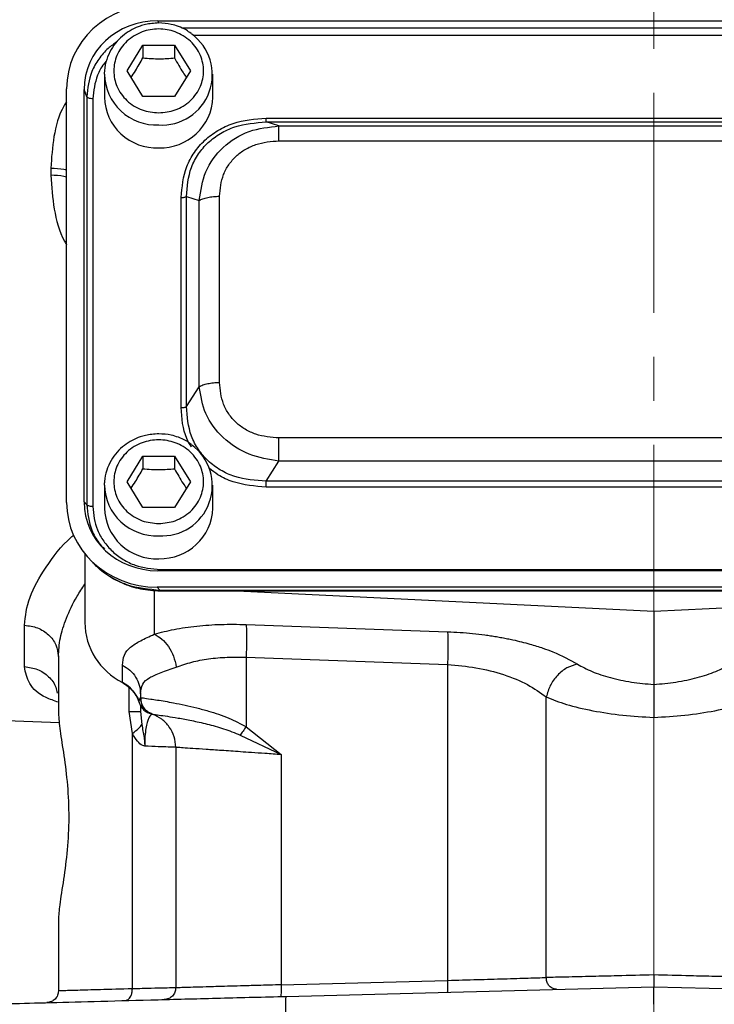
# Model space of a CAD drawing. Header units: inches. Extents: x 0.6 to 16.3, y 0.2 to 11.5.
# Tile 13 of 18: x 10.8 to 12.4, y 4 to 6.3. Entities that reach past the tile are written whole.
import ezdxf

# ---------------------------------------------------------------- set-up
doc = ezdxf.new("R2010")
doc.units = ezdxf.units.IN
doc.header["$MEASUREMENT"] = 0
doc.linetypes.add('CENTERX2', pattern=[0.8, 0.5, -0.1, 0.1, -0.1])

msp = doc.modelspace()

# ---------------------------------------------------------------- linework, layer by layer
at = {"color": 7, "linetype": 'CENTERX2', "lineweight": 18}
for p, q in [((12.2273, 3.2188), (12.2273, 9.4159)), ((12.2273, 4.6997), (12.2273, 3.2188))]:
    msp.add_line(p, q, dxfattribs=at)
at = {"color": 7, "linetype": 'Continuous', "lineweight": 25}
for p, q in [((11.1, 6.283), (13.354, 6.283)), ((11.03, 6.1689), (11.066, 6.2271)), ((11.066, 6.2271), (11.138, 6.2271)), ((11.066, 6.2271), (11.066, 6.1984)), ((11.138, 6.2271), (11.174, 6.1689)), ((11.138, 6.2271), (11.138, 6.1984)), ((10.9787, 6.1612), (10.9788, 6.1663)), ((10.9787, 6.1612), (10.9787, 6.1091)), ((11.066, 6.1107), (11.03, 6.1689)), ((11.174, 6.1689), (11.138, 6.1107)), ((11.2253, 6.1091), (11.2253, 6.1612)), ((10.8927, 5.1884), (10.8927, 6.1279)), ((10.9326, 5.1895), (10.9326, 6.1267)), ((10.9383, 6.1098), (10.9326, 6.1267)), ((10.9383, 6.1098), (10.9383, 5.1832)), ((11.138, 6.1107), (11.066, 6.1107)), ((10.9521, 6.1056), (10.9521, 5.1791)), ((11.3463, 6.0616), (13.1077, 6.0616)), ((11.3754, 6.0437), (11.3463, 6.0528)), ((11.3463, 6.0528), (13.1077, 6.0528)), ((11.3754, 6.0437), (13.0786, 6.0437)), ((11.3754, 6.0101), (13.0786, 6.0101)), ((10.8568, 5.9479), (10.8568, 5.9316)), ((11.1529, 5.4037), (11.1529, 5.881)), ((11.165, 5.4062), (11.165, 5.8835)), ((11.165, 5.8835), (11.1941, 5.8745)), ((11.1941, 5.4513), (11.1941, 5.8745)), ((11.2403, 5.4609), (11.2403, 5.884)), ((11.165, 5.4062), (11.1941, 5.4513)), ((13.0786, 5.3348), (11.3754, 5.3348)), ((11.03, 5.2353), (11.066, 5.2935)), ((11.066, 5.2935), (11.138, 5.2935)), ((11.066, 5.2935), (11.066, 5.2648)), ((11.138, 5.2935), (11.174, 5.2353)), ((11.138, 5.2935), (11.138, 5.2648)), ((11.3463, 5.2369), (11.3754, 5.2821)), ((13.0786, 5.2821), (11.3754, 5.2821)), ((13.1077, 5.2369), (11.3463, 5.2369)), ((10.9787, 5.2276), (10.9788, 5.2327)), ((10.9787, 5.2276), (10.9787, 5.1756)), ((11.066, 5.1771), (11.03, 5.2353)), ((11.174, 5.2353), (11.138, 5.1771)), ((11.2253, 5.1756), (11.2253, 5.2276)), ((13.1077, 5.2231), (11.3463, 5.2231)), ((10.9383, 5.1832), (10.9326, 5.1895)), ((11.138, 5.1771), (11.066, 5.1771)), ((10.934, 5.072), (10.934, 4.9154)), ((10.9415, 5.0632), (10.9491, 5.0549)), ((11.1057, 5.0356), (13.3482, 5.0356)), ((13.354, 5.0332), (11.1, 5.0332)), ((11.0988, 4.9959), (11.1057, 4.9883)), ((13.3552, 4.9959), (11.0988, 4.9959)), ((13.3482, 4.9883), (11.1057, 4.9883)), ((11.1057, 4.9873), (13.3482, 4.9873)), ((11.2801, 4.9873), (12.2273, 4.941)), ((12.2273, 4.941), (13.1745, 4.9873)), ((12.2273, 4.941), (12.2273, 4.7746)), ((10.7968, 4.8152), (10.7968, 4.9092)), ((11.3007, 4.911), (11.7586, 4.8945)), ((10.874, 4.8379), (10.874, 4.7099)), ((11.3007, 4.8364), (11.7586, 4.8199)), ((11.3007, 4.8364), (11.3007, 4.6786)), ((11.0196, 4.7794), (11.0196, 4.8186)), ((11.7586, 4.8199), (11.7586, 4.1022)), ((11.0607, 4.7533), (11.0607, 4.7449)), ((11.0607, 4.7449), (11.0607, 4.7449)), ((11.9829, 4.1087), (11.9829, 4.7463)), ((9.8662, 4.7237), (10.8761, 4.6884)), ((11.0607, 4.7268), (11.0607, 4.7129)), ((11.0421, 4.6635), (11.0349, 4.7129)), ((11.0607, 4.7129), (11.0634, 4.6839)), ((11.0806, 4.7094), (11.0826, 4.7087)), ((11.0826, 4.7087), (11.0833, 4.7085)), ((11.0856, 4.7078), (11.0873, 4.7072)), ((11.0873, 4.7072), (11.0873, 4.7072)), ((11.3007, 4.6786), (11.3807, 4.6152)), ((11.0421, 4.083), (11.0421, 4.6635)), ((11.2875, 4.6596), (11.3807, 4.6152)), ((11.1407, 4.6318), (11.1407, 4.0853)), ((11.3807, 4.6152), (11.3807, 4.0923)), ((10.874, 4.2397), (10.874, 4.0783)), ((11.3807, 4.0923), (11.7586, 4.1022)), ((11.3914, 4.0659), (12.2273, 4.0878)), ((12.2273, 4.0878), (13.0632, 4.0659))]:
    msp.add_line(p, q, dxfattribs=at)
at = {"color": 8, "linetype": 'Continuous', "lineweight": 25}
for p, q in [((11.1, 6.283), (11.1019, 6.2775)), ((13.2991, 6.2661), (11.155, 6.2661)), ((13.2713, 6.2491), (11.1817, 6.2491)), ((11.0919, 4.9888), (11.0919, 4.8889)), ((11.1057, 4.9883), (11.1057, 4.988)), ((11.0349, 4.7129), (11.0349, 4.7671)), ((11.0572, 4.7358), (11.0602, 4.7437))]:
    msp.add_line(p, q, dxfattribs=at)
at = {"color": 7, "linetype": 'Continuous', "lineweight": 25, "flags": 128}
msp.add_lwpolyline([(11.0201, 4.778), (11.0198, 4.7784), (11.0196, 4.7794)], dxfattribs=at)
at = {"color": 7, "linetype": 'Continuous', "lineweight": 25}
for centre, radius, start, end in [((11.1093, 6.1603), 0.1145, 266.3273, 53.9267), ((11.0969, 6.1122), 0.1183, 181.4731, 272.4617), ((11.1058, 6.1136), 0.1196, 268.1802, 357.885), ((11.1093, 5.2267), 0.1145, 266.3273, 53.9267), ((11.0969, 5.1786), 0.1183, 181.4731, 272.4617), ((11.1058, 5.18), 0.1196, 268.1802, 357.885), ((11.0883, 4.9176), 0.1543, 180.8345, 243.552), ((10.9852, 4.7117), 0.0759, 18.4792, 63.0936)]:
    msp.add_arc(centre, radius, start, end, dxfattribs=at)
at = {"color": 8, "linetype": 'Continuous', "lineweight": 25}
for centre in [(11.0969, 6.1643), (11.0969, 5.2307)]:
    msp.add_arc(centre, 0.1183, 181.4731, 272.4617, dxfattribs=at)
at = {"color": 7, "linetype": 'Continuous', "lineweight": 25}
for centre, major_axis, start_param, end_param in [((11.1052, 6.1219), (0.2087, -0.0437), 1.792973, 3.333612), ((11.1052, 6.1219), (0.1694, -0.0355), 1.792973, 3.333612), ((11.1052, 5.1943), (0.2087, 0.0437), 2.949574, 4.490212), ((11.1052, 5.1943), (0.1694, 0.0355), 2.949574, 4.490212)]:
    msp.add_ellipse(centre, major_axis=major_axis, ratio=0.927683, start_param=start_param, end_param=end_param, dxfattribs=at)
for points, knots in [([(11.102, 6.2778), (11.0918, 6.2771), (11.0775, 6.2762), (11.0574, 6.2702), (11.041, 6.2632), (11.0231, 6.2516), (11.0067, 6.2364), (10.9928, 6.2173), (10.9832, 6.1948), (10.9785, 6.1772), (10.9791, 6.1675), (10.9791, 6.1664)], [0, 0, 0, 0, 0.162959, 0.228342, 0.336979, 0.45035, 0.572768, 0.702023, 0.837843, 0.980612, 1, 1, 1, 1]), ([(11.1758, 6.2539), (11.172, 6.2567), (11.1631, 6.2632), (11.1476, 6.2699), (11.1269, 6.2763), (11.1116, 6.2772), (11.102, 6.2778)], [0, 0, 0, 0, 0.181151, 0.422442, 0.638042, 1, 1, 1, 1]), ([(11.102, 6.0736), (11.0892, 6.0749), (11.0694, 6.0769), (11.0457, 6.0887), (11.0293, 6.101), (11.0161, 6.1163), (11.0038, 6.1385), (10.9975, 6.1689), (11.0038, 6.1993), (11.0161, 6.2214), (11.0293, 6.2367), (11.0457, 6.249), (11.0694, 6.2606), (11.102, 6.2664), (11.1346, 6.2606), (11.1583, 6.249), (11.1746, 6.2367), (11.1879, 6.2214), (11.2002, 6.1993), (11.2064, 6.1689), (11.2002, 6.1385), (11.1879, 6.1163), (11.1746, 6.101), (11.1583, 6.0887), (11.1346, 6.0769), (11.1148, 6.0749), (11.102, 6.0736)], [0, 0, 0, 0, 0.059864, 0.09209, 0.125, 0.15791, 0.190136, 0.25, 0.309864, 0.34209, 0.375, 0.40791, 0.440136, 0.5, 0.559864, 0.59209, 0.625, 0.65791, 0.690136, 0.75, 0.809864, 0.84209, 0.875, 0.90791, 0.940136, 1, 1, 1, 1]), ([(11.0391, 6.1541), (11.0425, 6.159), (11.0515, 6.1722), (11.0604, 6.1884), (11.066, 6.1984)], [0, 0, 0, 0, 0.376375, 1, 1, 1, 1]), ([(11.066, 6.1984), (11.0789, 6.1974), (11.1029, 6.1954), (11.1268, 6.1975), (11.138, 6.1984)], [0, 0, 0, 0, 0.534747, 1, 1, 1, 1]), ([(11.138, 6.1984), (11.1444, 6.1868), (11.1534, 6.1707), (11.1623, 6.1577), (11.1648, 6.154)], [0, 0, 0, 0, 0.718831, 1, 1, 1, 1]), ([(11.1529, 5.881), (11.1552, 5.905), (11.1586, 5.9411), (11.182, 5.984), (11.2059, 6.0121), (11.236, 6.0345), (11.282, 6.0563), (11.3206, 6.0595), (11.3463, 6.0616)], [0, 0, 0, 0, 0.250072, 0.375279, 0.5, 0.624721, 0.749928, 1, 1, 1, 1]), ([(11.165, 5.8835), (11.1669, 5.9061), (11.1696, 5.94), (11.1913, 5.9805), (11.2136, 6.0068), (11.2418, 6.0276), (11.2853, 6.0481), (11.322, 6.0509), (11.3463, 6.0528)], [0, 0, 0, 0, 0.251011, 0.37739, 0.5, 0.622613, 0.748989, 1, 1, 1, 1]), ([(11.1941, 5.8745), (11.1975, 5.8967), (11.2044, 5.9417), (11.2457, 5.9983), (11.3056, 6.0362), (11.3523, 6.0412), (11.3754, 6.0437)], [0, 0, 0, 0, 0.247517, 0.5, 0.752483, 1, 1, 1, 1]), ([(11.2403, 5.884), (11.2419, 5.9008), (11.2443, 5.926), (11.2606, 5.956), (11.2773, 5.9756), (11.2982, 5.9912), (11.3304, 6.0064), (11.3574, 6.0086), (11.3754, 6.0101)], [0, 0, 0, 0, 0.250062, 0.37621, 0.5, 0.623853, 0.749938, 1, 1, 1, 1]), ([(11.3754, 5.3348), (11.3574, 5.3363), (11.3304, 5.3385), (11.2982, 5.3537), (11.2773, 5.3693), (11.2606, 5.3889), (11.2443, 5.4189), (11.2419, 5.4441), (11.2403, 5.4609)], [0, 0, 0, 0, 0.250062, 0.37621, 0.5, 0.623853, 0.749938, 1, 1, 1, 1]), ([(11.3754, 5.2821), (11.3523, 5.286), (11.3056, 5.2938), (11.2457, 5.333), (11.2044, 5.3883), (11.1975, 5.4305), (11.1941, 5.4513)], [0, 0, 0, 0, 0.247517, 0.5, 0.752483, 1, 1, 1, 1]), ([(11.3463, 5.2369), (11.322, 5.2384), (11.2853, 5.2407), (11.2418, 5.2608), (11.2136, 5.2816), (11.1913, 5.308), (11.1696, 5.3488), (11.1669, 5.3832), (11.165, 5.4062)], [0, 0, 0, 0, 0.251011, 0.3773902, 0.5, 0.6226133, 0.748989, 1, 1, 1, 1]), ([(11.102, 5.3442), (11.0918, 5.3435), (11.0775, 5.3426), (11.0574, 5.3366), (11.041, 5.3296), (11.0231, 5.3181), (11.0067, 5.3028), (10.9928, 5.2837), (10.9832, 5.2612), (10.9785, 5.2436), (10.9791, 5.2339), (10.9791, 5.2328)], [0, 0, 0, 0, 0.162959, 0.228342, 0.336979, 0.45035, 0.572768, 0.702023, 0.837843, 0.980612, 1, 1, 1, 1]), ([(11.102, 5.1401), (11.0892, 5.1413), (11.0694, 5.1433), (11.0457, 5.1552), (11.0293, 5.1675), (11.0161, 5.1827), (11.0038, 5.2049), (10.9975, 5.2353), (11.0038, 5.2657), (11.0161, 5.2879), (11.0293, 5.3031), (11.0457, 5.3155), (11.0694, 5.327), (11.102, 5.3328), (11.1346, 5.327), (11.1583, 5.3155), (11.1746, 5.3031), (11.1879, 5.2879), (11.2002, 5.2657), (11.2064, 5.2353), (11.2002, 5.2049), (11.1879, 5.1827), (11.1746, 5.1675), (11.1583, 5.1552), (11.1346, 5.1433), (11.1148, 5.1413), (11.102, 5.1401)], [0, 0, 0, 0, 0.059864, 0.09209, 0.125, 0.15791, 0.190136, 0.25, 0.309864, 0.34209, 0.375, 0.40791, 0.440136, 0.5, 0.559864, 0.59209, 0.625, 0.65791, 0.690136, 0.75, 0.809864, 0.84209, 0.875, 0.90791, 0.940136, 1, 1, 1, 1]), ([(11.1758, 5.3203), (11.172, 5.3231), (11.1631, 5.3297), (11.1476, 5.3363), (11.1269, 5.3427), (11.1116, 5.3436), (11.102, 5.3442)], [0, 0, 0, 0, 0.181151, 0.422442, 0.638042, 1, 1, 1, 1]), ([(11.0391, 5.2205), (11.0425, 5.2255), (11.0515, 5.2387), (11.0604, 5.2548), (11.066, 5.2648)], [0, 0, 0, 0, 0.376375, 1, 1, 1, 1]), ([(11.066, 5.2648), (11.0789, 5.2638), (11.1029, 5.2618), (11.1268, 5.2639), (11.138, 5.2648)], [0, 0, 0, 0, 0.534747, 1, 1, 1, 1]), ([(11.138, 5.2648), (11.1444, 5.2532), (11.1534, 5.2371), (11.1623, 5.2241), (11.1648, 5.2204)], [0, 0, 0, 0, 0.718831, 1, 1, 1, 1]), ([(10.9521, 5.1791), (10.9541, 5.1609), (10.9572, 5.133), (10.9763, 5.0995), (10.996, 5.0766), (11.0205, 5.0582), (11.0564, 5.0404), (11.0863, 5.0375), (11.1057, 5.0356)], [0, 0, 0, 0, 0.240853, 0.369278, 0.5, 0.630722, 0.759147, 1, 1, 1, 1]), ([(10.949, 5.055), (10.9593, 5.045), (10.9798, 5.0251), (11.0183, 5.0041), (11.0607, 4.9899), (11.0906, 4.9883), (11.1057, 4.9874)], [0, 0, 0, 0, 0.246237, 0.492955, 0.742832, 1, 1, 1, 1]), ([(11.1057, 4.9883), (11.0797, 4.9906), (11.0395, 4.9941), (10.9921, 5.0183), (10.9664, 5.036), (10.9555, 5.0489), (10.9533, 5.0516)], [0, 0, 0, 0, 0.45003, 0.694785, 0.93593, 1, 1, 1, 1]), ([(11.0919, 4.8889), (11.1066, 4.8928), (11.136, 4.9006), (11.1878, 4.9079), (11.2431, 4.9119), (11.2816, 4.9113), (11.3007, 4.911)], [0, 0, 0, 0, 0.251288, 0.503113, 0.752364, 1, 1, 1, 1]), ([(11.0196, 4.8186), (11.0204, 4.8265), (11.022, 4.8422), (11.0364, 4.8595), (11.0586, 4.8735), (11.081, 4.8838), (11.0919, 4.8889)], [0, 0, 0, 0, 0.265202, 0.523082, 0.768361, 1, 1, 1, 1]), ([(11.0919, 4.8889), (11.0978, 4.8857), (11.1094, 4.8793), (11.1246, 4.8613), (11.1365, 4.8391), (11.1402, 4.8226), (11.142, 4.8143)], [0, 0, 0, 0, 0.249995, 0.500002, 0.749994, 1, 1, 1, 1]), ([(11.7586, 4.8945), (11.7681, 4.894), (11.7871, 4.8932), (11.8155, 4.8907), (11.8386, 4.888), (11.8565, 4.8854), (11.8695, 4.8833), (11.8822, 4.8811), (11.8948, 4.8787), (11.9164, 4.8741), (11.944, 4.8672), (11.9738, 4.8578), (12.0131, 4.8435), (12.0363, 4.8306), (12.0538, 4.8209)], [0, 0, 0, 0, 0.080191, 0.160755, 0.241533, 0.279738, 0.317885, 0.356041, 0.394274, 0.432648, 0.55699, 0.661672, 0.745679, 1, 1, 1, 1]), ([(11.142, 4.8143), (11.1534, 4.8182), (11.1756, 4.826), (11.2151, 4.8333), (11.2569, 4.8373), (11.2862, 4.8367), (11.3007, 4.8364)], [0, 0, 0, 0, 0.257689, 0.505168, 0.753456, 1, 1, 1, 1]), ([(11.0607, 4.7533), (11.0616, 4.7611), (11.0634, 4.7764), (11.0799, 4.7907), (11.1056, 4.8011), (11.1299, 4.8099), (11.142, 4.8143)], [0, 0, 0, 0, 0.254697, 0.50467, 0.752029, 1, 1, 1, 1]), ([(11.7586, 4.8199), (11.7804, 4.818), (11.8249, 4.8142), (11.8875, 4.7979), (11.9432, 4.7752), (11.9696, 4.756), (11.9829, 4.7463)], [0, 0, 0, 0, 0.237644, 0.48658, 0.739641, 1, 1, 1, 1]), ([(12.0538, 4.8209), (12.0457, 4.8186), (12.0295, 4.814), (12.0077, 4.7963), (11.9905, 4.773), (11.9855, 4.7552), (11.9829, 4.7463)], [0, 0, 0, 0, 0.249994, 0.499977, 0.749985, 1, 1, 1, 1]), ([(12.0538, 4.8209), (12.0642, 4.8151), (12.0849, 4.8036), (12.1276, 4.7897), (12.1756, 4.7793), (12.2101, 4.7761), (12.2273, 4.7746)], [0, 0, 0, 0, 0.2559, 0.507701, 0.75543, 1, 1, 1, 1]), ([(12.2273, 4.7746), (12.2442, 4.7761), (12.2788, 4.7792), (12.3271, 4.7897), (12.3699, 4.8036), (12.3906, 4.8152), (12.4009, 4.8209)], [0, 0, 0, 0, 0.240965, 0.492289, 0.747829, 1, 1, 1, 1]), ([(11.0201, 4.778), (11.0232, 4.7762), (11.0329, 4.7707), (11.046, 4.7578), (11.0552, 4.7438), (11.0569, 4.7352), (11.0572, 4.7334)], [0, 0, 0, 0, 0.173577, 0.538502, 0.905791, 1, 1, 1, 1]), ([(12.2273, 4.7746), (12.2273, 4.7722), (12.2273, 4.7656), (12.2273, 4.7476), (12.2273, 4.7233), (12.2273, 4.7072), (12.2273, 4.6997)], [0, 0, 0, 0, 0.172962, 0.499333, 0.767222, 1, 1, 1, 1]), ([(11.0607, 4.7449), (11.0622, 4.7447), (11.065, 4.7442), (11.0805, 4.7421), (11.0982, 4.7394), (11.1159, 4.7366), (11.1368, 4.7328), (11.1609, 4.728), (11.1877, 4.7218), (11.221, 4.7127), (11.2597, 4.7003), (11.2878, 4.6855), (11.3007, 4.6786)], [0, 0, 0, 0, 0.1384614, 0.2684568, 0.3505384, 0.4289336, 0.5036872, 0.5926669, 0.6763058, 0.754763, 0.8870666, 1, 1, 1, 1]), ([(11.0607, 4.7449), (11.0612, 4.7403), (11.0621, 4.7311), (11.0688, 4.7198), (11.0774, 4.7116), (11.084, 4.7087), (11.0873, 4.7072)], [0, 0, 0, 0, 0.27977, 0.559537, 0.779763, 1, 1, 1, 1]), ([(11.9829, 4.7463), (11.9974, 4.7405), (12.0266, 4.7286), (12.0871, 4.7145), (12.1552, 4.7041), (12.2036, 4.7012), (12.2273, 4.6997)], [0, 0, 0, 0, 0.249403, 0.504238, 0.757139, 1, 1, 1, 1]), ([(12.2273, 4.6997), (12.251, 4.7012), (12.2994, 4.7041), (12.3675, 4.7145), (12.428, 4.7286), (12.4573, 4.7405), (12.4717, 4.7463)], [0, 0, 0, 0, 0.242859, 0.495762, 0.750597, 1, 1, 1, 1]), ([(11.0572, 4.7358), (11.0581, 4.733), (11.0597, 4.7274), (11.0648, 4.7198), (11.0719, 4.7133), (11.0778, 4.7106), (11.0806, 4.7094)], [0, 0, 0, 0, 0.251911, 0.503146, 0.766859, 1, 1, 1, 1]), ([(10.874, 4.7099), (10.8749, 4.6974), (10.8767, 4.6726), (10.8867, 4.6145), (10.8953, 4.5466), (10.8987, 4.472), (10.8948, 4.3977), (10.8858, 4.3291), (10.8762, 4.2738), (10.8747, 4.2503), (10.874, 4.2397)], [0, 0, 0, 0, 0.127195, 0.253542, 0.37927, 0.504564, 0.629864, 0.755633, 0.889481, 1, 1, 1, 1]), ([(11.0873, 4.7072), (11.0868, 4.7069), (11.0858, 4.7064), (11.0802, 4.7006), (11.0757, 4.689), (11.0728, 4.676), (11.071, 4.6603), (11.0703, 4.6458), (11.0703, 4.6382), (11.0703, 4.6344)], [0, 0, 0, 0, 0.283842, 0.551774, 0.675697, 0.791595, 0.898594, 0.949597, 1, 1, 1, 1]), ([(11.0873, 4.7072), (11.0882, 4.707), (11.0901, 4.7067), (11.1021, 4.7052), (11.1206, 4.7025), (11.1457, 4.6986), (11.1764, 4.6929), (11.2114, 4.6851), (11.2492, 4.675), (11.2749, 4.6647), (11.2875, 4.6596)], [0, 0, 0, 0, 0.124695, 0.249365, 0.374684, 0.500334, 0.62631, 0.752423, 0.877585, 1, 1, 1, 1]), ([(11.0421, 4.6635), (11.0472, 4.6672), (11.0575, 4.6745), (11.0615, 4.6808), (11.0634, 4.6839)], [0, 0, 0, 0, 0.5, 1, 1, 1, 1]), ([(11.0634, 4.6839), (11.0644, 4.6787), (11.0659, 4.6703), (11.0685, 4.6567), (11.0698, 4.6466), (11.0702, 4.6394), (11.0702, 4.6372), (11.0702, 4.6362), (11.0702, 4.6354), (11.0702, 4.6347), (11.0703, 4.6344), (11.0703, 4.6344), (11.0703, 4.6344), (11.0703, 4.6344), (11.0703, 4.6344), (11.0703, 4.6344), (11.0703, 4.6344), (11.0703, 4.6344), (11.0703, 4.6344), (11.0703, 4.6344), (11.0703, 4.6344)], [0, 0, 0, 0, 0.325372, 0.532599, 0.828012, 0.926973, 0.949637, 0.957926, 0.9862, 0.998287, 0.999166, 0.999355, 0.999377, 0.999384, 0.99939, 0.999396, 0.999402, 0.999422, 0.999613, 1, 1, 1, 1]), ([(11.3007, 4.6786), (11.2983, 4.6752), (11.2935, 4.6684), (11.2895, 4.6625), (11.2875, 4.6596)], [0, 0, 0, 0, 0.4999985, 1, 1, 1, 1]), ([(11.0703, 4.6344), (11.0687, 4.6349), (11.0629, 4.6365), (11.0525, 4.6459), (11.0458, 4.6572), (11.0421, 4.6635)], [0, 0, 0, 0, 0.139883, 0.52827, 1, 1, 1, 1]), ([(11.1407, 4.6318), (11.1398, 4.6318), (11.1382, 4.6319), (11.1244, 4.6324), (11.1027, 4.6332), (11.0812, 4.634), (11.0703, 4.6344)], [0, 0, 0, 0, 0.24176, 0.489008, 0.741752, 1, 1, 1, 1]), ([(11.3807, 4.6152), (11.3683, 4.6161), (11.3452, 4.6177), (11.3142, 4.6198), (11.2805, 4.6221), (11.245, 4.6246), (11.2083, 4.6271), (11.1785, 4.6291), (11.1566, 4.6306), (11.1431, 4.6316), (11.1415, 4.6317), (11.1407, 4.6318)], [0, 0, 0, 0, 0.0976362, 0.1811178, 0.2504354, 0.3807762, 0.5004951, 0.6301211, 0.7565696, 0.8798567, 1, 1, 1, 1]), ([(11.7586, 4.1022), (11.7815, 4.1028), (11.8257, 4.1041), (11.8887, 4.1059), (11.9434, 4.1075), (11.9701, 4.1083), (11.9829, 4.1087)], [0, 0, 0, 0, 0.260509, 0.502439, 0.76073, 1, 1, 1, 1]), ([(12.2273, 4.1145), (12.1993, 4.1138), (12.151, 4.1127), (12.0832, 4.111), (12.0263, 4.1097), (11.9969, 4.109), (11.9829, 4.1087)], [0, 0, 0, 0, 0.290776, 0.49998, 0.761252, 1, 1, 1, 1]), ([(12.0058, 4.082), (12.0025, 4.0824), (11.9959, 4.0833), (11.9883, 4.0904), (11.9838, 4.0993), (11.9832, 4.1055), (11.9829, 4.1087)], [0, 0, 0, 0, 0.279601, 0.55921, 0.779581, 1, 1, 1, 1]), ([(12.4717, 4.1087), (12.4577, 4.109), (12.4283, 4.1097), (12.3715, 4.111), (12.3036, 4.1127), (12.2554, 4.1138), (12.2273, 4.1145)], [0, 0, 0, 0, 0.238746, 0.50002, 0.709221, 1, 1, 1, 1]), ([(12.2273, 4.1145), (12.2273, 4.1122), (12.2273, 4.1079), (12.2273, 4.102), (12.2273, 4.0971), (12.2273, 4.0923), (12.2273, 4.0885), (12.2273, 4.088), (12.2273, 4.0878)], [0, 0, 0, 0, 0.160812, 0.311465, 0.451973, 0.582255, 0.811305, 1, 1, 1, 1]), ([(11.0421, 4.083), (11.0165, 4.0823), (10.9667, 4.0809), (10.9146, 4.0795), (10.8803, 4.0785), (10.8761, 4.0784), (10.874, 4.0783)], [0, 0, 0, 0, 0.256485, 0.500028, 0.751903, 1, 1, 1, 1]), ([(11.025, 4.0563), (11.0276, 4.0569), (11.0327, 4.058), (11.0383, 4.0651), (11.0416, 4.0739), (11.0419, 4.0799), (11.0421, 4.083)], [0, 0, 0, 0, 0.279634, 0.559249, 0.779637, 1, 1, 1, 1]), ([(11.1407, 4.0853), (11.1394, 4.0853), (11.1369, 4.0852), (11.1169, 4.0848), (11.0862, 4.084), (11.057, 4.0833), (11.0421, 4.083)], [0, 0, 0, 0, 0.24812, 0.49998, 0.743524, 1, 1, 1, 1]), ([(11.3807, 4.0923), (11.3627, 4.0918), (11.3308, 4.0908), (11.2899, 4.0896), (11.2583, 4.0887), (11.2323, 4.088), (11.2052, 4.0872), (11.1791, 4.0864), (11.1572, 4.0858), (11.1433, 4.0854), (11.1415, 4.0853), (11.1407, 4.0853)], [0, 0, 0, 0, 0.140976, 0.249982, 0.338293, 0.421686, 0.50016, 0.627681, 0.750092, 0.875825, 1, 1, 1, 1]), ([(12.2273, 4.0478), (12.2273, 4.0531), (12.2273, 4.0636), (12.2273, 4.0766), (12.2273, 4.0839), (12.2273, 4.0873), (12.2273, 4.0876), (12.2273, 4.0878)], [0, 0, 0, 0, 0.250714, 0.499136, 0.734643, 0.863714, 1, 1, 1, 1]), ([(10.6396, 4.0462), (10.6424, 4.0463), (10.6479, 4.0464), (10.692, 4.0476), (10.7607, 4.0494), (10.854, 4.0518), (10.9681, 4.0548), (11.0988, 4.0583), (11.2415, 4.062), (11.3414, 4.0646), (11.3914, 4.0659)], [0, 0, 0, 0, 0.12498, 0.249964, 0.374949, 0.499947, 0.624948, 0.749961, 0.874973, 1, 1, 1, 1])]:
    msp.add_open_spline(points, degree=3, knots=knots, dxfattribs=at)
at = {"color": 8, "linetype": 'Continuous', "lineweight": 25}
for points, knots in [([(11.0065, 6.2348), (10.9999, 6.2301), (10.9842, 6.219), (10.965, 6.196), (10.944, 6.1599), (10.9406, 6.1295), (10.9383, 6.1098)], [0, 0, 0, 0, 0.1595975, 0.3758275, 0.5954309, 1, 1, 1, 1]), ([(10.9833, 6.1917), (10.9811, 6.1894), (10.9723, 6.1796), (10.9576, 6.1514), (10.9543, 6.1237), (10.9521, 6.1056)], [0, 0, 0, 0, 0.100891, 0.413576, 1, 1, 1, 1]), ([(10.8927, 6.0985), (10.8906, 6.0954), (10.8751, 6.0714), (10.8617, 6.0193), (10.8584, 5.9717), (10.8568, 5.9479)], [0, 0, 0, 0, 0.069898, 0.53516, 1, 1, 1, 1]), ([(10.8568, 5.9479), (10.8673, 5.9476), (10.8805, 5.9472), (10.8907, 5.9443), (10.8927, 5.9437)], [0, 0, 0, 0, 0.803038, 1, 1, 1, 1]), ([(10.8568, 5.9316), (10.8586, 5.9059), (10.8624, 5.8546), (10.8764, 5.8012), (10.8911, 5.7764), (10.8927, 5.7738)], [0, 0, 0, 0, 0.47095, 0.943631, 1, 1, 1, 1]), ([(10.8927, 5.9273), (10.8907, 5.9279), (10.8805, 5.9308), (10.8673, 5.9312), (10.8568, 5.9316)], [0, 0, 0, 0, 0.196962, 1, 1, 1, 1]), ([(11.1763, 5.3141), (11.1726, 5.3204), (11.1568, 5.3478), (11.1546, 5.3794), (11.1529, 5.4037)], [0, 0, 0, 0, 0.2314653, 1, 1, 1, 1]), ([(11.3463, 5.2231), (11.3207, 5.2253), (11.2823, 5.2287), (11.2397, 5.2478), (11.2239, 5.2605), (11.2177, 5.2654)], [0, 0, 0, 0, 0.549985, 0.825354, 1, 1, 1, 1]), ([(10.9383, 5.1832), (10.9407, 5.1634), (10.9443, 5.1329), (10.9624, 5.0996), (10.9743, 5.0867), (10.9788, 5.0819)], [0, 0, 0, 0, 0.536037, 0.827011, 1, 1, 1, 1]), ([(10.7968, 4.9092), (10.7992, 4.93), (10.8041, 4.9719), (10.8443, 5.0406), (10.8796, 5.0894), (10.9073, 5.113), (10.9087, 5.1141)], [0, 0, 0, 0, 0.326354, 0.653492, 0.982414, 1, 1, 1, 1]), ([(10.874, 4.8379), (10.8749, 4.8519), (10.8767, 4.8798), (10.8916, 4.926), (10.9109, 4.9672), (10.928, 4.9934), (10.934, 5.0026)], [0, 0, 0, 0, 0.272459, 0.544174, 0.839216, 1, 1, 1, 1]), ([(10.874, 4.7341), (10.8642, 4.7376), (10.8331, 4.7487), (10.8046, 4.7752), (10.7994, 4.8018), (10.7968, 4.8152)], [0, 0, 0, 0, 0.185789, 0.593627, 1, 1, 1, 1]), ([(10.7968, 4.8152), (10.807, 4.8138), (10.8275, 4.8109), (10.8526, 4.7934), (10.8681, 4.7736), (10.8702, 4.7595), (10.8709, 4.7551)], [0, 0, 0, 0, 0.288219, 0.576438, 0.864657, 1, 1, 1, 1])]:
    msp.add_open_spline(points, degree=3, knots=knots, dxfattribs=at)
at = {"color": 7, "linetype": 'Continuous', "lineweight": 25}
for points in [[(10.9521, 6.1056), (10.9505, 6.1057), (10.9472, 6.1058), (10.9429, 6.1067), (10.9397, 6.1081), (10.9388, 6.1092), (10.9383, 6.1098)], [(11.3463, 6.0528), (11.3463, 6.0531), (11.3463, 6.0536), (11.3463, 6.0556), (11.3463, 6.0583), (11.3463, 6.0605), (11.3463, 6.0616)], [(11.3754, 6.0101), (11.3754, 6.0144), (11.3754, 6.0228), (11.3754, 6.0329), (11.3754, 6.0405), (11.3754, 6.0426), (11.3754, 6.0437)], [(11.1529, 5.881), (11.1541, 5.8811), (11.1566, 5.8811), (11.16, 5.8817), (11.163, 5.8825), (11.1643, 5.8832), (11.165, 5.8835)], [(11.1941, 5.8745), (11.1967, 5.8758), (11.202, 5.8786), (11.2133, 5.8816), (11.2263, 5.8836), (11.2356, 5.8839), (11.2403, 5.884)], [(11.1941, 5.4513), (11.1967, 5.4527), (11.202, 5.4555), (11.2133, 5.4585), (11.2263, 5.4605), (11.2356, 5.4608), (11.2403, 5.4609)], [(11.1529, 5.4037), (11.1541, 5.4037), (11.1566, 5.4038), (11.16, 5.4043), (11.163, 5.4051), (11.1643, 5.4058), (11.165, 5.4062)], [(11.3754, 5.2821), (11.3754, 5.2859), (11.3754, 5.2936), (11.3754, 5.3072), (11.3754, 5.3213), (11.3754, 5.3303), (11.3754, 5.3348)], [(11.3463, 5.2231), (11.3463, 5.2243), (11.3463, 5.2266), (11.3463, 5.2303), (11.3463, 5.2339), (11.3463, 5.2359), (11.3463, 5.2369)], [(10.9521, 5.1791), (10.9505, 5.1791), (10.9472, 5.1792), (10.9429, 5.1802), (10.9397, 5.1815), (10.9388, 5.1826), (10.9383, 5.1832)], [(10.7968, 4.9092), (10.807, 4.9078), (10.8274, 4.9051), (10.8528, 4.8885), (10.8705, 4.8653), (10.8728, 4.847), (10.874, 4.8379)], [(11.3007, 4.911), (11.301, 4.9074), (11.3015, 4.9003), (11.3017, 4.8822), (11.3015, 4.8604), (11.301, 4.8444), (11.3007, 4.8364)], [(11.7586, 4.8945), (11.7588, 4.8909), (11.7594, 4.8839), (11.7596, 4.8657), (11.7594, 4.8439), (11.7588, 4.8279), (11.7586, 4.8199)], [(11.0196, 4.8186), (11.0255, 4.8149), (11.0374, 4.8076), (11.0503, 4.7916), (11.059, 4.7732), (11.0601, 4.76), (11.0607, 4.7533)], [(11.0873, 4.7072), (11.0836, 4.7089), (11.0761, 4.7123), (11.0675, 4.7215), (11.0618, 4.7326), (11.061, 4.7408), (11.0607, 4.7449)], [(11.0349, 4.7129), (11.0387, 4.7129), (11.0464, 4.7129), (11.0544, 4.7129), (11.0597, 4.7129), (11.0603, 4.7129), (11.0607, 4.7129)], [(11.1407, 4.6318), (11.1399, 4.64), (11.1385, 4.6564), (11.1269, 4.6786), (11.1098, 4.6969), (11.0948, 4.7037), (11.0873, 4.7072)], [(11.7586, 4.1022), (11.7587, 4.0987), (11.7588, 4.0917), (11.7587, 4.0829), (11.7584, 4.0767), (11.7581, 4.0759), (11.7579, 4.0755)], [(10.874, 4.0783), (10.8736, 4.0749), (10.8728, 4.068), (10.8669, 4.0593), (10.8583, 4.0531), (10.8514, 4.0522), (10.848, 4.0517)], [(11.1407, 4.0853), (11.1403, 4.0819), (11.1395, 4.075), (11.1335, 4.0663), (11.125, 4.0601), (11.1181, 4.0591), (11.1147, 4.0587)], [(11.38, 4.0656), (11.3802, 4.066), (11.3805, 4.0668), (11.3808, 4.073), (11.3809, 4.0818), (11.3808, 4.0888), (11.3807, 4.0923)], [(11.3914, 4.0659), (11.3912, 4.0653), (11.3906, 4.0641), (11.3902, 4.0548), (11.3901, 4.0416), (11.3903, 4.0312), (11.3904, 4.0259)]]:
    msp.add_open_spline(points, degree=3, dxfattribs=at)

doc.saveas('drawing.dxf')
